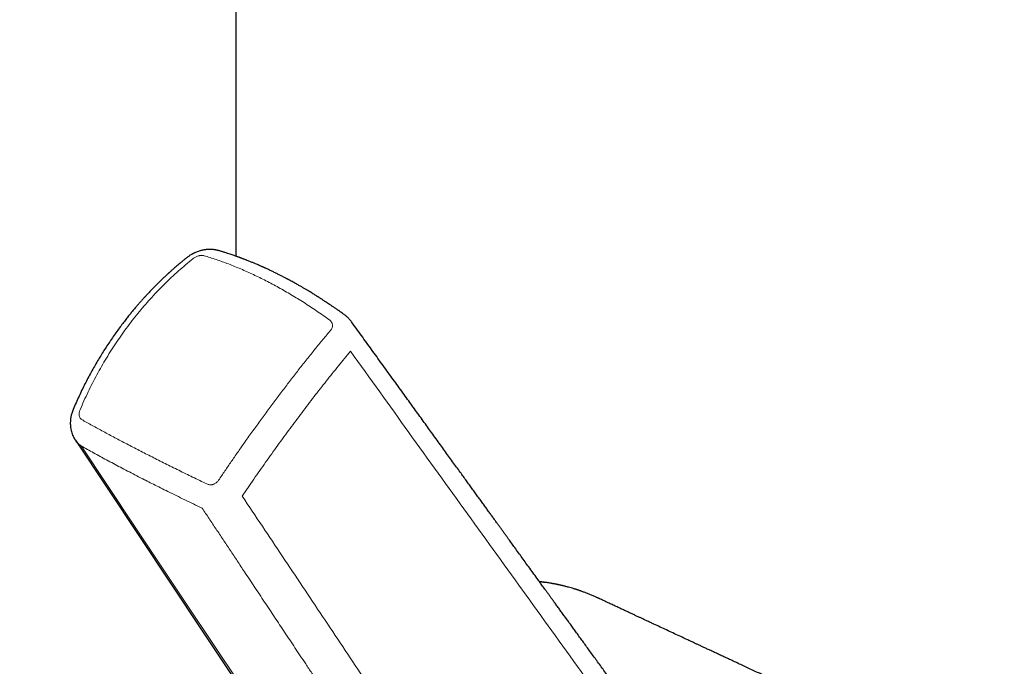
# Model space of a CAD drawing. Header units: millimetres. Extents: x 8 to 706, y 12 to 649.
# Tile 17 of 40: x 629 to 682, y 175 to 210. Entities that reach past the tile are written whole.
import ezdxf

# ---------------------------------------------------------------- set-up
doc = ezdxf.new("R2010")
doc.units = ezdxf.units.MM

msp = doc.modelspace()

# ---------------------------------------------------------------- linework, layer by layer
at = {"color": 7, "linetype": 'Continuous', "lineweight": 30}
msp.add_line((640.478, 197.236), (640.478, 209.9), dxfattribs=at)
at = {"color": 7, "linetype": 'Continuous', "lineweight": 30, "flags": 128}
msp.add_lwpolyline([(631.858, 187.398), (638.656, 177.193), (646.915, 164.797)], dxfattribs=at)
at = {"color": 8, "linetype": 'Continuous', "lineweight": 0, "flags": 128}
msp.add_lwpolyline([(632.178, 187.086), (634.997, 182.855), (637.813, 178.628), (640.626, 174.406), (643.938, 169.435), (647.245, 164.472)], dxfattribs=at)
at = {"color": 7, "linetype": 'Continuous', "lineweight": 30}
for points, knots in [([(640.478, 209.899), (640.478, 209.912), (640.479, 209.99), (640.476, 210.136), (640.469, 210.336), (640.458, 210.536), (640.443, 210.736), (640.423, 210.936), (640.4, 211.136), (640.372, 211.336), (640.34, 211.536), (640.304, 211.736), (640.263, 211.935), (640.219, 212.134), (640.17, 212.333), (640.117, 212.532), (640.06, 212.731), (639.998, 212.929), (639.932, 213.126), (639.862, 213.323), (639.788, 213.52), (639.709, 213.716), (639.626, 213.912), (639.539, 214.107), (639.447, 214.302), (639.352, 214.496), (639.251, 214.689), (639.147, 214.881), (639.038, 215.073), (638.925, 215.264), (638.807, 215.454), (638.686, 215.643), (638.56, 215.831), (638.429, 216.018), (638.295, 216.204), (638.156, 216.389), (638.013, 216.572), (637.865, 216.755), (637.714, 216.936), (637.558, 217.116), (637.398, 217.294), (637.234, 217.471), (637.066, 217.647), (636.894, 217.821), (636.718, 217.993), (636.538, 218.164), (636.354, 218.333), (636.166, 218.5), (635.975, 218.666), (635.78, 218.83), (635.581, 218.991), (635.378, 219.151), (635.172, 219.309), (634.962, 219.465), (634.749, 219.619), (634.532, 219.771), (634.312, 219.921), (634.089, 220.069), (633.862, 220.214), (633.633, 220.357), (633.4, 220.499), (633.164, 220.638), (632.925, 220.774), (632.683, 220.909), (632.438, 221.041), (632.19, 221.171), (631.94, 221.298), (631.686, 221.423), (631.43, 221.546), (631.172, 221.666), (630.91, 221.785), (630.647, 221.9), (630.38, 222.013), (630.112, 222.124), (629.841, 222.233), (629.567, 222.339), (629.291, 222.442), (629.062, 222.526), (628.923, 222.574), (628.878, 222.59)], [0, 0, 0, 0, 0.002183, 0.014239, 0.026304, 0.038378, 0.050466, 0.062568, 0.074689, 0.086829, 0.098991, 0.111179, 0.123393, 0.135637, 0.147911, 0.16022, 0.172563, 0.184944, 0.197364, 0.209825, 0.222328, 0.234876, 0.247468, 0.260107, 0.272793, 0.285528, 0.298312, 0.311145, 0.324028, 0.336962, 0.349945, 0.362979, 0.376062, 0.389194, 0.402375, 0.415603, 0.428878, 0.442198, 0.455561, 0.468968, 0.482415, 0.495901, 0.509424, 0.522984, 0.536576, 0.550201, 0.563855, 0.577536, 0.591244, 0.604975, 0.618728, 0.632501, 0.646292, 0.660099, 0.673921, 0.687756, 0.701603, 0.71546, 0.729325, 0.743199, 0.757078, 0.770963, 0.784853, 0.798745, 0.812641, 0.826538, 0.840436, 0.854336, 0.868235, 0.882135, 0.896035, 0.909935, 0.923835, 0.937734, 0.951633, 0.965532, 0.979432, 0.993331, 1, 1, 1, 1]), ([(639.553, 197.537), (639.535, 197.542), (639.502, 197.551), (639.459, 197.561), (639.426, 197.569), (639.4, 197.574), (639.371, 197.579), (639.333, 197.585), (639.286, 197.592), (639.236, 197.597), (639.185, 197.601), (639.138, 197.603), (639.086, 197.605), (639.024, 197.604), (638.949, 197.601), (638.867, 197.594), (638.786, 197.583), (638.706, 197.569), (638.623, 197.551), (638.533, 197.527), (638.438, 197.497), (638.346, 197.463), (638.273, 197.432), (638.221, 197.408), (638.185, 197.391), (638.15, 197.373), (638.112, 197.353), (638.065, 197.327), (638.009, 197.293), (637.945, 197.252), (637.874, 197.203), (637.828, 197.166), (637.804, 197.147)], [0, 0, 0, 0, 0.030555, 0.054875, 0.073046, 0.085683, 0.097393, 0.120776, 0.14758, 0.175274, 0.203098, 0.229894, 0.252361, 0.287751, 0.329039, 0.375675, 0.420279, 0.461568, 0.506409, 0.556509, 0.611855, 0.666247, 0.713541, 0.737003, 0.758336, 0.777582, 0.79948, 0.828015, 0.862565, 0.903649, 0.951324, 1, 1, 1, 1]), ([(646.259, 194.116), (646.214, 194.148), (646.114, 194.22), (645.963, 194.326), (645.81, 194.433), (645.669, 194.53), (645.539, 194.618), (645.421, 194.697), (645.318, 194.765), (645.23, 194.824), (645.155, 194.873), (645.089, 194.915), (645.032, 194.952), (644.984, 194.983), (644.945, 195.008), (644.915, 195.027), (644.893, 195.041), (644.877, 195.051), (644.863, 195.06), (644.84, 195.074), (644.807, 195.095), (644.758, 195.126), (644.696, 195.165), (644.62, 195.213), (644.529, 195.268), (644.425, 195.332), (644.308, 195.402), (644.182, 195.477), (644.048, 195.556), (643.929, 195.625), (643.825, 195.684), (643.739, 195.733), (643.651, 195.782), (643.561, 195.832), (643.48, 195.877), (643.413, 195.914), (643.362, 195.941), (643.322, 195.963), (643.292, 195.979), (643.266, 195.993), (643.237, 196.008), (643.198, 196.029), (643.15, 196.054), (643.086, 196.088), (643.009, 196.128), (642.899, 196.185), (642.763, 196.254), (642.598, 196.336), (642.456, 196.406), (642.338, 196.462), (642.25, 196.504), (642.165, 196.544), (642.089, 196.579), (642.03, 196.606), (641.986, 196.625), (641.955, 196.64), (641.926, 196.653), (641.894, 196.667), (641.856, 196.684), (641.81, 196.705), (641.742, 196.735), (641.656, 196.772), (641.558, 196.814), (641.471, 196.851), (641.393, 196.884), (641.318, 196.915), (641.238, 196.947), (641.153, 196.982), (641.072, 197.014), (640.998, 197.043), (640.934, 197.067), (640.875, 197.09), (640.823, 197.11), (640.781, 197.126), (640.749, 197.138), (640.726, 197.146), (640.71, 197.152), (640.693, 197.158), (640.671, 197.166), (640.642, 197.177), (640.605, 197.191), (640.56, 197.207), (640.507, 197.226), (640.44, 197.25), (640.356, 197.28), (640.253, 197.315), (640.137, 197.354), (640.009, 197.396), (639.868, 197.441), (639.715, 197.489), (639.608, 197.52), (639.553, 197.537)], [0, 0, 0, 0, 0.02023, 0.044707, 0.067461, 0.088488, 0.107787, 0.125357, 0.141197, 0.153636, 0.164749, 0.174536, 0.182996, 0.190129, 0.195934, 0.200349, 0.203479, 0.205482, 0.207545, 0.209913, 0.215459, 0.222206, 0.23181, 0.24312, 0.256137, 0.27198, 0.289399, 0.308021, 0.327844, 0.34887, 0.36117, 0.373848, 0.386903, 0.400337, 0.413789, 0.422871, 0.430387, 0.436338, 0.440723, 0.443581, 0.447652, 0.453616, 0.461111, 0.468964, 0.481849, 0.495399, 0.518034, 0.542404, 0.568534, 0.581462, 0.594783, 0.607964, 0.619317, 0.628718, 0.634237, 0.638759, 0.642572, 0.647233, 0.652974, 0.659795, 0.667696, 0.683398, 0.698047, 0.711564, 0.722375, 0.733247, 0.745109, 0.75796, 0.771801, 0.7814, 0.791343, 0.800384, 0.808103, 0.814498, 0.819571, 0.822552, 0.824762, 0.826851, 0.830115, 0.834588, 0.840159, 0.846898, 0.854804, 0.863879, 0.877408, 0.892908, 0.91038, 0.929825, 0.951242, 0.974634, 1, 1, 1, 1]), ([(637.804, 197.147), (637.771, 197.121), (637.693, 197.058), (637.576, 196.961), (637.456, 196.862), (637.351, 196.772), (637.258, 196.692), (637.178, 196.623), (637.111, 196.564), (637.057, 196.516), (637.015, 196.479), (636.985, 196.452), (636.965, 196.434), (636.949, 196.419), (636.933, 196.405), (636.915, 196.388), (636.893, 196.369), (636.868, 196.346), (636.833, 196.314), (636.786, 196.271), (636.728, 196.217), (636.665, 196.158), (636.548, 196.048), (636.382, 195.889), (636.208, 195.716), (636.077, 195.584), (635.987, 195.492), (635.898, 195.4), (635.811, 195.308), (635.723, 195.215), (635.631, 195.116), (635.532, 195.007), (635.425, 194.889), (635.311, 194.76), (635.189, 194.62), (635.06, 194.469), (634.925, 194.307), (634.783, 194.134), (634.635, 193.949), (634.475, 193.745), (634.305, 193.52), (634.123, 193.274), (633.936, 193.013), (633.745, 192.736), (633.561, 192.459), (633.384, 192.185), (633.216, 191.916), (633.047, 191.635), (632.876, 191.341), (632.705, 191.035), (632.537, 190.722), (632.372, 190.404), (632.212, 190.081), (632.052, 189.745), (631.894, 189.398), (631.793, 189.162), (631.741, 189.042)], [0, 0, 0, 0, 0.012787, 0.02992, 0.045395, 0.059212, 0.07137, 0.081869, 0.090708, 0.097887, 0.103529, 0.10724, 0.109919, 0.111708, 0.113716, 0.11618, 0.119099, 0.122474, 0.126304, 0.133242, 0.141306, 0.150001, 0.158637, 0.188957, 0.218457, 0.231361, 0.244103, 0.25668, 0.269094, 0.281409, 0.294626, 0.309084, 0.324782, 0.341766, 0.359996, 0.379473, 0.400195, 0.422164, 0.445379, 0.469838, 0.498183, 0.528033, 0.55939, 0.592252, 0.626619, 0.656407, 0.687241, 0.719118, 0.752039, 0.786003, 0.821009, 0.854968, 0.889849, 0.925649, 0.962368, 1, 1, 1, 1]), ([(646.643, 193.736), (646.643, 193.737), (646.631, 193.753), (646.607, 193.783), (646.575, 193.823), (646.541, 193.863), (646.501, 193.906), (646.455, 193.953), (646.413, 193.992), (646.376, 194.025), (646.341, 194.054), (646.302, 194.085), (646.273, 194.106), (646.259, 194.116)], [0, 0, 0, 0, 0.004773, 0.114895, 0.209145, 0.288485, 0.403894, 0.534084, 0.655767, 0.723475, 0.804807, 0.906141, 1, 1, 1, 1]), ([(662.398, 172.012), (662.315, 172.125), (662.152, 172.349), (661.909, 172.682), (661.672, 173.007), (661.44, 173.325), (661.214, 173.634), (660.995, 173.934), (660.783, 174.226), (660.575, 174.511), (660.371, 174.79), (660.171, 175.065), (659.975, 175.335), (659.784, 175.597), (659.598, 175.853), (659.417, 176.101), (659.242, 176.342), (659.071, 176.577), (658.906, 176.804), (658.746, 177.024), (658.591, 177.237), (658.441, 177.443), (658.297, 177.642), (658.157, 177.834), (658.019, 178.025), (657.881, 178.214), (657.746, 178.401), (657.616, 178.58), (657.493, 178.75), (657.379, 178.907), (657.274, 179.051), (657.178, 179.183), (657.087, 179.308), (657.001, 179.427), (656.921, 179.537), (656.846, 179.641), (656.777, 179.736), (656.711, 179.827), (656.517, 180.095), (656.21, 180.518), (655.791, 181.096), (655.496, 181.503), (655.309, 181.762), (655.227, 181.874), (655.146, 181.987), (655.062, 182.103), (654.973, 182.225), (654.878, 182.356), (654.78, 182.491), (654.68, 182.63), (654.577, 182.772), (654.469, 182.922), (654.355, 183.078), (654.237, 183.242), (654.113, 183.412), (653.985, 183.59), (653.851, 183.775), (653.712, 183.967), (653.568, 184.166), (653.419, 184.372), (653.268, 184.581), (653.115, 184.792), (652.96, 185.006), (652.801, 185.226), (652.637, 185.452), (652.459, 185.698), (652.268, 185.963), (652.061, 186.249), (651.848, 186.543), (651.63, 186.845), (651.405, 187.156), (651.174, 187.475), (650.943, 187.794), (650.714, 188.11), (650.486, 188.425), (650.253, 188.748), (650.015, 189.077), (649.772, 189.413), (649.523, 189.756), (649.27, 190.107), (649.011, 190.465), (648.747, 190.83), (648.478, 191.201), (648.204, 191.581), (647.93, 191.959), (647.656, 192.337), (647.383, 192.714), (647.105, 193.098), (646.859, 193.438), (646.705, 193.65), (646.646, 193.733)], [0, 0, 0, 0, 0.015525, 0.030729, 0.045613, 0.060176, 0.07442, 0.088097, 0.101465, 0.114525, 0.127275, 0.139967, 0.152338, 0.164386, 0.176113, 0.187519, 0.198602, 0.209364, 0.219805, 0.229923, 0.23972, 0.249195, 0.258349, 0.267181, 0.275691, 0.284681, 0.293281, 0.301492, 0.309314, 0.316747, 0.323153, 0.329238, 0.335003, 0.340448, 0.345572, 0.350294, 0.354706, 0.358824, 0.362868, 0.391666, 0.417256, 0.442731, 0.447904, 0.453073, 0.458237, 0.463502, 0.469143, 0.475174, 0.481594, 0.487823, 0.494378, 0.501262, 0.508473, 0.516012, 0.523878, 0.532072, 0.540593, 0.549443, 0.558619, 0.568124, 0.577956, 0.587526, 0.597388, 0.60754, 0.617985, 0.62872, 0.641504, 0.654679, 0.668243, 0.682197, 0.696541, 0.711275, 0.726398, 0.740604, 0.755138, 0.769999, 0.785188, 0.800704, 0.816548, 0.83272, 0.849219, 0.866046, 0.8832, 0.900682, 0.918492, 0.935584, 0.952967, 0.970641, 0.988607, 1, 1, 1, 1]), ([(631.741, 189.042), (631.726, 189.005), (631.698, 188.935), (631.666, 188.834), (631.642, 188.746), (631.626, 188.673), (631.615, 188.614), (631.607, 188.565), (631.601, 188.52), (631.596, 188.471), (631.592, 188.414), (631.589, 188.354), (631.588, 188.292), (631.59, 188.232), (631.594, 188.174), (631.599, 188.111), (631.611, 188.026), (631.632, 187.916), (631.667, 187.791), (631.71, 187.673), (631.759, 187.566), (631.798, 187.493), (631.828, 187.444), (631.842, 187.421), (631.852, 187.407), (631.856, 187.401)], [0, 0, 0, 0, 0.069295, 0.130567, 0.183401, 0.227478, 0.26256, 0.288606, 0.314369, 0.342707, 0.373064, 0.414114, 0.448426, 0.483247, 0.518134, 0.550486, 0.595437, 0.66747, 0.746772, 0.824164, 0.887363, 0.952406, 0.970108, 0.987707, 1, 1, 1, 1]), ([(659.904, 178.922), (659.899, 178.925), (659.872, 178.937), (659.822, 178.961), (659.751, 178.993), (659.673, 179.029), (659.586, 179.067), (659.499, 179.104), (659.412, 179.14), (659.326, 179.175), (659.24, 179.209), (659.156, 179.241), (659.08, 179.27), (659.011, 179.295), (658.951, 179.316), (658.898, 179.334), (658.854, 179.35), (658.818, 179.362), (658.791, 179.371), (658.769, 179.378), (658.749, 179.385), (658.724, 179.393), (658.691, 179.404), (658.651, 179.416), (658.604, 179.431), (658.521, 179.457), (658.408, 179.491), (658.268, 179.53), (658.136, 179.565), (658.007, 179.598), (657.902, 179.623), (657.82, 179.642), (657.764, 179.654), (657.712, 179.665), (657.667, 179.675), (657.63, 179.682), (657.6, 179.689), (657.572, 179.694), (657.543, 179.7), (657.503, 179.708), (657.449, 179.718), (657.38, 179.731), (657.302, 179.744), (657.215, 179.759), (657.12, 179.774), (657.017, 179.789), (656.905, 179.805), (656.802, 179.818), (656.735, 179.826), (656.71, 179.829)], [0, 0, 0, 0, 0.005327, 0.025548, 0.048532, 0.074279, 0.10279, 0.134067, 0.160582, 0.188803, 0.21841, 0.246156, 0.271196, 0.293533, 0.313166, 0.330096, 0.344323, 0.355848, 0.36467, 0.370862, 0.376519, 0.384498, 0.394798, 0.407419, 0.42236, 0.439487, 0.4859, 0.529339, 0.569803, 0.608853, 0.648537, 0.666201, 0.683932, 0.700028, 0.713689, 0.724914, 0.73357, 0.741353, 0.750105, 0.759832, 0.778044, 0.798917, 0.822449, 0.848631, 0.877192, 0.907982, 0.940998, 0.977206, 1, 1, 1, 1]), ([(681.607, 168.849), (681.514, 168.892), (681.236, 169.02), (680.776, 169.233), (680.228, 169.486), (679.69, 169.734), (679.16, 169.979), (678.639, 170.22), (678.111, 170.464), (677.576, 170.711), (677.034, 170.962), (676.503, 171.207), (675.984, 171.448), (675.475, 171.684), (674.977, 171.914), (674.49, 172.14), (674.013, 172.361), (673.548, 172.576), (673.097, 172.785), (672.658, 172.989), (672.233, 173.186), (671.819, 173.378), (671.413, 173.566), (671.016, 173.751), (670.627, 173.931), (670.249, 174.107), (669.882, 174.277), (669.528, 174.442), (669.187, 174.6), (668.859, 174.752), (668.542, 174.9), (668.233, 175.043), (667.933, 175.183), (667.643, 175.318), (667.363, 175.448), (667.095, 175.573), (666.837, 175.692), (666.591, 175.807), (666.36, 175.914), (666.144, 176.015), (665.943, 176.109), (665.751, 176.198), (665.569, 176.282), (665.398, 176.362), (665.239, 176.436), (665.092, 176.504), (664.958, 176.567), (664.833, 176.625), (664.716, 176.68), (664.531, 176.766), (664.273, 176.886), (663.938, 177.042), (663.601, 177.199), (663.261, 177.357), (663.01, 177.475), (662.84, 177.554), (662.752, 177.595), (662.654, 177.641), (662.547, 177.69), (662.431, 177.745), (662.305, 177.803), (662.17, 177.866), (662.026, 177.934), (661.873, 178.005), (661.71, 178.081), (661.538, 178.161), (661.357, 178.245), (661.169, 178.333), (660.973, 178.425), (660.768, 178.521), (660.552, 178.621), (660.325, 178.727), (660.088, 178.838), (659.926, 178.914), (659.843, 178.952), (659.843, 178.952)], [0, 0, 0, 0, 0.012855, 0.038549, 0.063821, 0.088672, 0.113102, 0.137111, 0.160698, 0.186158, 0.211107, 0.235547, 0.259477, 0.282898, 0.305808, 0.328209, 0.350099, 0.37148, 0.392351, 0.412352, 0.431862, 0.450879, 0.469405, 0.487762, 0.505609, 0.522946, 0.539772, 0.556089, 0.571618, 0.586654, 0.601199, 0.615251, 0.629083, 0.642403, 0.65521, 0.667505, 0.679287, 0.690557, 0.701314, 0.711009, 0.720245, 0.729024, 0.737346, 0.74521, 0.752617, 0.759181, 0.765339, 0.77109, 0.776434, 0.781451, 0.796501, 0.811894, 0.827631, 0.842972, 0.858626, 0.862273, 0.866327, 0.87081, 0.875723, 0.881066, 0.886839, 0.893042, 0.89966, 0.906705, 0.914179, 0.92208, 0.93041, 0.939007, 0.948018, 0.957441, 0.967276, 0.977738, 0.98863, 0.999952, 1, 1, 1, 1])]:
    msp.add_open_spline(points, degree=3, knots=knots, dxfattribs=at)
at = {"color": 8, "linetype": 'Continuous', "lineweight": 0}
for points, knots in [([(638.149, 197.104), (638.172, 197.121), (638.217, 197.155), (638.293, 197.198), (638.37, 197.233), (638.444, 197.258), (638.514, 197.275), (638.578, 197.283), (638.638, 197.286), (638.698, 197.282), (638.735, 197.273), (638.754, 197.268)], [0, 0, 0, 0, 0.128155, 0.251888, 0.372314, 0.486667, 0.592271, 0.68927, 0.785632, 0.888074, 1, 1, 1, 1]), ([(638.754, 197.268), (638.969, 197.202), (639.4, 197.07), (640.058, 196.832), (640.722, 196.564), (641.392, 196.264), (642.067, 195.933), (642.744, 195.572), (643.424, 195.182), (644.105, 194.762), (644.786, 194.316), (645.239, 193.996), (645.465, 193.836)], [0, 0, 0, 0, 0.10002, 0.200026, 0.300021, 0.40001, 0.499995, 0.59998, 0.69997, 0.799967, 0.899976, 1, 1, 1, 1]), ([(632.11, 189.025), (632.25, 189.344), (632.53, 189.98), (633.004, 190.902), (633.516, 191.796), (634.067, 192.658), (634.656, 193.488), (635.282, 194.284), (635.945, 195.046), (636.644, 195.772), (637.376, 196.463), (637.891, 196.89), (638.149, 197.104)], [0, 0, 0, 0, 0.100728, 0.200974, 0.300854, 0.400489, 0.5, 0.599512, 0.699146, 0.799026, 0.899272, 1, 1, 1, 1]), ([(645.465, 193.836), (645.485, 193.821), (645.523, 193.79), (645.568, 193.737), (645.601, 193.681), (645.622, 193.624), (645.632, 193.569), (645.634, 193.513), (645.625, 193.458), (645.608, 193.401), (645.579, 193.344), (645.551, 193.307), (645.537, 193.288)], [0, 0, 0, 0, 0.112172, 0.219368, 0.323554, 0.422921, 0.515943, 0.601877, 0.696801, 0.790831, 0.890768, 1, 1, 1, 1]), ([(645.537, 193.288), (645.396, 193.12), (645.115, 192.784), (644.693, 192.268), (644.272, 191.745), (643.853, 191.215), (643.437, 190.679), (643.022, 190.138), (642.676, 189.679), (642.395, 189.304), (642.181, 189.015), (641.965, 188.722), (641.75, 188.428), (641.534, 188.13), (641.318, 187.83), (641.102, 187.528), (640.844, 187.164), (640.545, 186.738), (640.205, 186.248), (639.866, 185.752), (639.642, 185.418), (639.529, 185.251)], [0, 0, 0, 0, 0.070684, 0.140842, 0.210494, 0.279659, 0.348358, 0.41661, 0.484435, 0.519759, 0.555187, 0.590721, 0.626365, 0.66212, 0.697991, 0.73398, 0.770089, 0.827082, 0.884391, 0.942027, 1, 1, 1, 1]), ([(646.591, 192.155), (646.483, 192.026), (646.269, 191.768), (645.945, 191.371), (645.62, 190.968), (645.295, 190.559), (644.97, 190.146), (644.647, 189.73), (644.325, 189.311), (644.004, 188.887), (643.68, 188.456), (643.354, 188.018), (643.027, 187.573), (642.7, 187.124), (642.375, 186.672), (642.052, 186.219), (641.733, 185.767), (641.418, 185.314), (641.105, 184.859), (640.898, 184.554), (640.795, 184.401)], [0, 0, 0, 0, 0.055958, 0.111933, 0.167919, 0.223915, 0.279921, 0.334933, 0.389951, 0.444972, 0.499996, 0.556019, 0.61204, 0.668059, 0.724071, 0.780077, 0.835073, 0.890062, 0.94504, 1, 1, 1, 1]), ([(646.591, 192.155), (647.636, 190.704), (649.726, 187.802), (652.855, 183.453), (655.991, 179.101), (659.138, 174.741), (661.257, 171.819), (662.316, 170.358)], [0, 0, 0, 0, 0.200079, 0.400121, 0.600121, 0.80008, 1, 1, 1, 1]), ([(632.199, 188.5), (632.182, 188.511), (632.148, 188.533), (632.11, 188.582), (632.081, 188.637), (632.064, 188.698), (632.057, 188.76), (632.058, 188.823), (632.066, 188.886), (632.083, 188.954), (632.101, 189.001), (632.11, 189.025)], [0, 0, 0, 0, 0.127342, 0.250471, 0.370546, 0.484853, 0.590623, 0.687904, 0.78463, 0.887528, 1, 1, 1, 1]), ([(638.901, 185.054), (638.646, 185.177), (638.138, 185.422), (637.395, 185.785), (636.669, 186.145), (635.963, 186.5), (635.277, 186.85), (634.613, 187.194), (633.971, 187.532), (633.354, 187.863), (632.76, 188.187), (632.386, 188.395), (632.199, 188.5)], [0, 0, 0, 0, 0.100023, 0.200031, 0.300028, 0.400017, 0.500003, 0.599988, 0.699976, 0.799972, 0.899979, 1, 1, 1, 1]), ([(632.178, 187.086), (632.12, 187.129), (632.001, 187.216), (631.895, 187.327), (631.858, 187.398), (631.856, 187.402)], [0, 0, 0, 0, 0.475986, 0.974382, 1, 1, 1, 1]), ([(638.65, 183.758), (638.493, 183.833), (638.18, 183.984), (637.717, 184.208), (637.261, 184.43), (636.83, 184.642), (636.423, 184.845), (636.055, 185.029), (635.803, 185.156), (635.664, 185.227), (635.621, 185.249), (635.578, 185.27), (635.535, 185.292), (635.492, 185.314), (635.328, 185.398), (635.047, 185.542), (634.655, 185.745), (634.271, 185.946), (633.897, 186.145), (633.533, 186.34), (633.179, 186.531), (632.837, 186.719), (632.502, 186.904), (632.286, 187.025), (632.178, 187.086)], [0, 0, 0, 0, 0.063846, 0.127607, 0.191322, 0.255027, 0.311108, 0.367236, 0.416686, 0.423167, 0.429649, 0.436132, 0.442617, 0.449103, 0.455591, 0.51679, 0.577858, 0.638827, 0.699729, 0.760597, 0.820375, 0.880181, 0.940046, 1, 1, 1, 1]), ([(639.529, 185.251), (639.514, 185.23), (639.483, 185.187), (639.426, 185.133), (639.366, 185.088), (639.303, 185.053), (639.24, 185.029), (639.176, 185.014), (639.11, 185.008), (639.041, 185.011), (638.97, 185.025), (638.925, 185.044), (638.901, 185.054)], [0, 0, 0, 0, 0.107776, 0.211902, 0.3142, 0.412816, 0.506078, 0.592911, 0.689492, 0.785647, 0.888, 1, 1, 1, 1]), ([(655.944, 161.832), (655.212, 162.91), (653.748, 165.066), (651.574, 168.294), (649.41, 171.517), (647.254, 174.738), (645.102, 177.959), (642.951, 181.179), (641.513, 183.327), (640.795, 184.401)], [0, 0, 0, 0, 0.142797, 0.285612, 0.428448, 0.571305, 0.714184, 0.857083, 1, 1, 1, 1]), ([(653.753, 161.135), (653.539, 161.452), (653.112, 162.085), (652.474, 163.029), (651.843, 163.967), (651.218, 164.897), (650.602, 165.814), (649.994, 166.722), (649.391, 167.622), (648.791, 168.52), (648.259, 169.317), (647.796, 170.01), (647.403, 170.6), (647.014, 171.183), (646.629, 171.761), (646.25, 172.33), (645.883, 172.882), (645.529, 173.414), (645.187, 173.928), (644.851, 174.433), (644.521, 174.929), (644.207, 175.402), (643.907, 175.852), (643.623, 176.28), (643.343, 176.701), (643.069, 177.114), (642.799, 177.52), (642.534, 177.919), (642.265, 178.324), (641.992, 178.734), (641.716, 179.15), (641.445, 179.558), (641.178, 179.959), (640.873, 180.417), (640.53, 180.933), (640.148, 181.507), (639.77, 182.076), (639.394, 182.641), (639.021, 183.202), (638.773, 183.573), (638.65, 183.758)], [0, 0, 0, 0, 0.041878, 0.0835, 0.124826, 0.165819, 0.206512, 0.246296, 0.28601, 0.325737, 0.365362, 0.391627, 0.417703, 0.443534, 0.469074, 0.494292, 0.51916, 0.54226, 0.564999, 0.587355, 0.60932, 0.630892, 0.650163, 0.669109, 0.68773, 0.706024, 0.723998, 0.741658, 0.759012, 0.777757, 0.796151, 0.814205, 0.831951, 0.849439, 0.875091, 0.900442, 0.925632, 0.950658, 0.975465, 1, 1, 1, 1]), ([(659.841, 178.948), (659.788, 178.974), (659.581, 179.074), (659.208, 179.224), (658.722, 179.397), (658.214, 179.545), (657.686, 179.668), (657.186, 179.759), (656.861, 179.795), (656.723, 179.81)], [0, 0, 0, 0, 0.054725, 0.214983, 0.375176, 0.535264, 0.704893, 0.8743, 1, 1, 1, 1])]:
    msp.add_open_spline(points, degree=3, knots=knots, dxfattribs=at)

doc.saveas('drawing.dxf')
